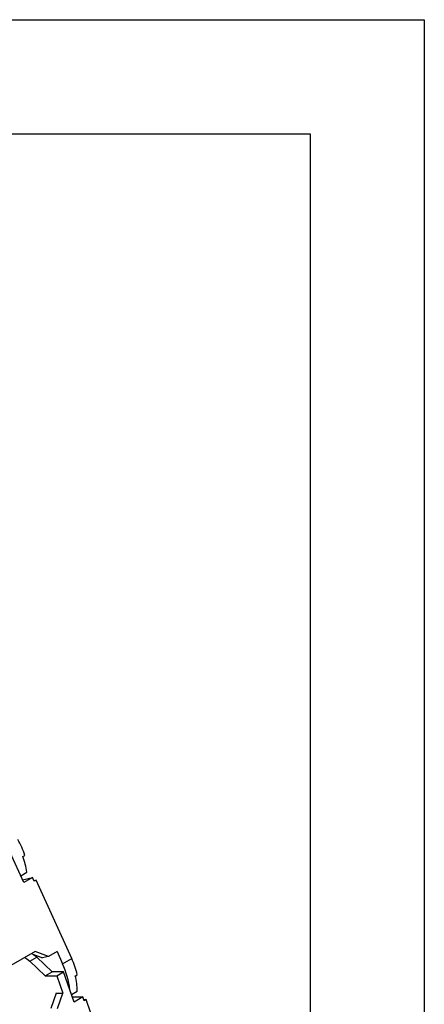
# Model space of a CAD drawing. Header units: millimetres. Extents: x 0 to 1816, y 0 to 1403.
# Tile 17 of 17: x 1670 to 1816, y 1047 to 1403. Entities that reach past the tile are written whole.
import ezdxf

# ---------------------------------------------------------------- set-up
doc = ezdxf.new("R2010")
doc.units = ezdxf.units.MM
doc.header["$LTSCALE"] = 6.5
doc.layers.add('TEXT', color=140, linetype='Continuous', lineweight=25)

msp = doc.modelspace()

# ---------------------------------------------------------------- linework, layer by layer
at = {"color": 7, "linetype": 'Continuous'}
for p, q in [((0.02, 1403.37), (1816.12, 1403.37)), ((1816.12, 1403.37), (1816.12, 0.02))]:
    msp.add_line(p, q, dxfattribs=at)
for p, q in [((1671.18, 1091.13), (1666.28, 1101.96)), ((1670.9, 1100.54), (1671.6, 1100.94)), ((1670.09, 1093.55), (1672.26, 1094.81)), ((1670.74, 1092.1), (1674.36, 1092.96)), ((1674.36, 1092.96), (1671.18, 1091.13)), ((1674.98, 1091.61), (1674.36, 1092.96)), ((1674.88, 1091.83), (1675.68, 1092.02)), ((1675.68, 1092.02), (1674.98, 1091.61)), ((1688.54, 1063.59), (1675.68, 1092.02)), ((1675.32, 1066.2), (1610.27, 1028.65)), ((1680.17, 1064.34), (1675.32, 1066.2)), ((1683.22, 1066.1), (1680.17, 1064.34)), ((1683.22, 1066.1), (1685.22, 1061.67)), ((1673.41, 1062.62), (1675.88, 1064.05)), ((1673.41, 1062.62), (1678.98, 1057.38)), ((1673.9, 1065.38), (1677.98, 1063.82)), ((1681.46, 1058.81), (1675.88, 1064.05)), ((1680.17, 1064.34), (1677.98, 1063.82)), ((1685.22, 1061.67), (1688.54, 1063.59)), ((1678.98, 1057.38), (1681.46, 1058.81)), ((1685.56, 1058.81), (1681.46, 1058.81)), ((1683.09, 1057.38), (1685.56, 1058.81)), ((1689.37, 1047.86), (1685.56, 1058.81)), ((1678.98, 1057.38), (1683.09, 1057.38)), ((1683.09, 1057.38), (1685.28, 1051.09)), ((1689.84, 1057.37), (1690.55, 1057.77)), ((1688.42, 1050.6), (1690.55, 1051.84)), ((1682.87, 1051.08), (1680.99, 1045.5)), ((1682.87, 1051.08), (1685.28, 1051.09)), ((1683.39, 1045.51), (1685.28, 1051.09)), ((1688.73, 1049.69), (1692.55, 1049.7)), ((1692.55, 1049.7), (1689.37, 1047.86)), ((1693.02, 1048.33), (1692.55, 1049.7)), ((1692.88, 1048.73), (1693.73, 1048.73)), ((1693.73, 1048.73), (1693.02, 1048.33)), ((1703.71, 1019.98), (1693.73, 1048.73))]:
    msp.add_line(p, q)
at = {"flags": 128}
for points in [[(1671.52, 1064.01), (1672.27, 1063.55), (1673.41, 1062.62)], [(1675.88, 1064.05), (1674.74, 1064.97), (1674.44, 1065.17)]]:
    msp.add_lwpolyline(points, dxfattribs=at)
for centre, radius, start, end in [((1638.39, 1089.43), 35.15, 19.1246, 29.4248), ((1643.63, 1091), 28.89, 7.5723, 19.2723), ((1658.84, 1050.06), 32.64, 13.6687, 24.493), ((1658.32, 1049.11), 29.68, 6.1065, 25.0398), ((1666.03, 1051.5), 24.52, 0.7906, 13.8447)]:
    msp.add_arc(centre, radius, start, end)
at = {"layer": 'TEXT'}
for p, q in [((41.27, 1362.08), (1774.83, 1362.08)), ((1774.83, 1362.08), (1774.83, 41.27))]:
    msp.add_line(p, q, dxfattribs=at)

doc.saveas('drawing.dxf')
